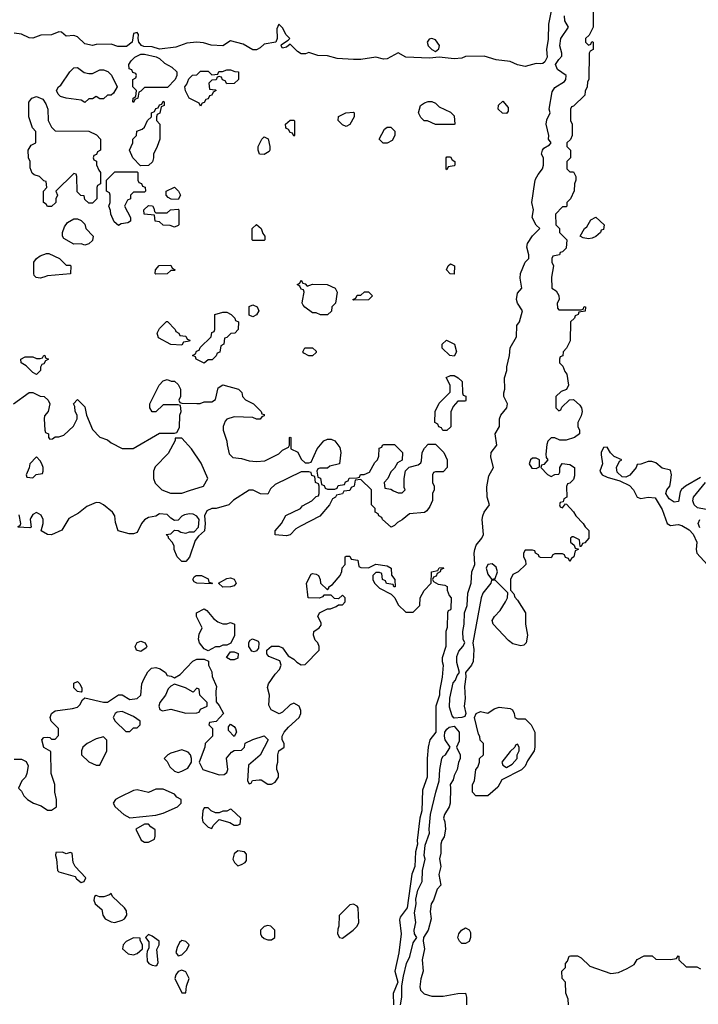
# Model space of a CAD drawing. Header units: inches. Extents: x 2701323 to 2964515, y 494916 to 722124.
# Tile 165 of 256: x 2752280 to 2755919, y 703552 to 708830. Entities that reach past the tile are written whole.
import ezdxf

# ---------------------------------------------------------------- set-up
doc = ezdxf.new("R2010")
doc.units = ezdxf.units.IN
doc.header["$MEASUREMENT"] = 0
doc.layers.add('C7750', color=7, linetype='Continuous')

msp = doc.modelspace()

# ---------------------------------------------------------------- linework, layer by layer
at = {"layer": 'C7750', "color": 2}
for points, elevation in [([(2755172.7, 709090), (2755114.6, 708805.4), (2755114.2, 708725.8), (2755104.9, 708670), (2755108.2, 708630), (2755095.8, 708604.2), (2755084.5, 708595.5), (2755070, 708592.7), (2755050, 708596), (2754990, 708579), (2754950, 708588.7), (2754910, 708606.6), (2754834.2, 708614.2), (2754770, 708635.1), (2754670, 708633.2), (2754650, 708624.5), (2754610, 708620.7), (2754530, 708629.3), (2754476.7, 708623.3), (2754349.6, 708629.6), (2754310, 708652.3), (2754250, 708619.5), (2754230, 708618), (2754190, 708629), (2754110, 708616), (2754070, 708616), (2753982, 708622), (2753930, 708637), (2753878.6, 708638.6), (2753830, 708654), (2753813, 708647), (2753790, 708646.6), (2753770, 708659.3), (2753730, 708698), (2753710, 708682), (2753690, 708678), (2753682, 708690), (2753683.1, 708696.9), (2753720.4, 708719.6), (2753728, 708730), (2753708.9, 708748.9), (2753690, 708786), (2753670, 708806), (2753659.6, 708780.4), (2753661, 708730), (2753654, 708710), (2753590, 708698), (2753570, 708679.3), (2753550, 708669.3), (2753530, 708669.3), (2753478.5, 708698.5), (2753410, 708716), (2753370, 708689.3), (2753306.4, 708693.6), (2753265.8, 708705.8), (2753230, 708709.6), (2753176.4, 708703.6), (2753118, 708682), (2753030, 708672.3), (2752990, 708683.7), (2752946, 708686), (2752932.3, 708692.3), (2752919.3, 708710), (2752915.1, 708730), (2752917.2, 708750), (2752910, 708762), (2752890, 708755.3), (2752882.8, 708710), (2752853.2, 708686.8), (2752807, 708687), (2752770, 708699.3), (2752690, 708697), (2752670, 708692.3), (2752630, 708700.9), (2752590, 708738), (2752570, 708744.5), (2752530, 708742), (2752504, 708764), (2752490, 708765.2), (2752450.3, 708749.7), (2752393.5, 708746.5), (2752350, 708731.6), (2752330, 708733.6), (2752290, 708753.2), (2752250, 708758)], 14), ([(2755354, 708870), (2755354, 708790), (2755332.7, 708747.3), (2755314, 708730), (2755314, 708710), (2755330, 708694), (2755342, 708698), (2755347.3, 708712.7), (2755354, 708710), (2755354, 708670), (2755338, 708662), (2755334, 708650), (2755332, 708510), (2755323.6, 708496.4), (2755322, 708470), (2755312.7, 708447.3), (2755310, 708426), (2755250, 708366), (2755238, 708362), (2755234, 708350), (2755234, 708290), (2755242, 708270), (2755242, 708210), (2755232.7, 708187.3), (2755214, 708170), (2755214, 708150), (2755234, 708130), (2755234, 708090), (2755214, 708070), (2755214, 708030), (2755230, 708014), (2755250, 708014), (2755262, 707990), (2755262, 707970), (2755254, 707950), (2755252.7, 707912.7), (2755234, 707870), (2755214, 707850), (2755214, 707830), (2755210, 707826), (2755190, 707826), (2755152.7, 707787.3), (2755154, 707730), (2755174, 707710), (2755174, 707690), (2755214, 707650), (2755210, 707606), (2755190, 707586), (2755178, 707582), (2755174, 707570), (2755138, 707562), (2755134, 707550), (2755134, 707530), (2755142, 707510), (2755132, 707450), (2755134, 707390), (2755156.9, 707376.9), (2755171.6, 707351.6), (2755172, 707330), (2755162, 707310), (2755163.6, 707283.6), (2755170, 707274), (2755290, 707274), (2755302, 707278), (2755307.3, 707292.7), (2755314, 707290), (2755312, 707268), (2755278, 707262), (2755274, 707250), (2755258, 707242), (2755254, 707230), (2755234, 707210), (2755231.6, 707108.4), (2755211.6, 707068.4), (2755194, 707050), (2755192.7, 707027.3), (2755178, 707022), (2755174, 707010), (2755174, 706990), (2755192.7, 706972.7), (2755203.6, 706943.6), (2755214, 706930), (2755222, 706870), (2755212.7, 706847.3), (2755183.6, 706836.4), (2755154, 706810), (2755154, 706750), (2755170, 706734), (2755182, 706738), (2755187.3, 706752.7), (2755227.3, 706792.7), (2755250, 706794), (2755283.6, 706763.6), (2755292, 706750), (2755296, 706730), (2755290, 706706), (2755272, 706670), (2755272, 706650), (2755282, 706630), (2755282, 706610), (2755254, 706590), (2755210, 706575.3), (2755176.4, 706576.4), (2755150, 706588), (2755130, 706588), (2755112, 706570), (2755106.8, 706553.2), (2755101, 706501), (2755103.6, 706483.6), (2755112, 706470), (2755090, 706446), (2755078, 706442), (2755074, 706430), (2755110, 706392), (2755130, 706382), (2755150, 706392), (2755170, 706394), (2755175.3, 706404.7), (2755175.3, 706430), (2755189.3, 706450.7), (2755230, 706446), (2755254.8, 706430), (2755254.8, 706385.2), (2755250, 706366), (2755230, 706346), (2755218, 706342), (2755212.7, 706327.3), (2755214, 706270), (2755198, 706262), (2755194, 706246), (2755178, 706242), (2755174, 706230), (2755178, 706218), (2755190, 706214), (2755206, 706234), (2755212.7, 706232.7), (2755250, 706192), (2755262, 706170), (2755302, 706130), (2755311.6, 706111.6), (2755331.6, 706091.6), (2755332, 706050), (2755310, 706026), (2755298, 706022), (2755290, 706006), (2755286, 706006), (2755282, 706042), (2755250, 706058), (2755242, 706058), (2755234, 706050), (2755234, 706030), (2755252.7, 706012.7), (2755258, 705998), (2755274, 705994), (2755274, 705990), (2755258, 705982), (2755252, 705950), (2755238, 705942), (2755230, 705926), (2755222, 705942), (2755207.3, 705947.3), (2755202, 705962), (2755190, 705966), (2755150, 705966), (2755138, 705962), (2755130, 705946), (2755072.7, 705947.3), (2755066, 705950), (2755062, 705962), (2755046, 705970), (2755042, 705982), (2755030, 705986), (2754990, 705986), (2754982, 705970), (2754982, 705950), (2754991.6, 705931.6), (2754994, 705910), (2754952, 705870), (2754923.5, 705856.5), (2754911, 705830), (2754911.3, 705771.3), (2754930, 705752), (2754934.8, 705734.8), (2754950, 705718), (2754991.3, 705650), (2754992, 705590), (2755002.8, 705530), (2754994.8, 705490), (2754982.8, 705477.2), (2754966.4, 705473.6), (2754923.7, 705483.7), (2754901.5, 705501.5), (2754819, 705590), (2754814, 705610), (2754825.2, 705630), (2754856.2, 705663.8), (2754885.2, 705710), (2754895.3, 705730), (2754898, 705758), (2754830, 705826), (2754810, 705826), (2754806, 705810), (2754763.9, 705756.1), (2754754.6, 705730), (2754710.5, 705490), (2754714.7, 705454.7), (2754711.7, 705390), (2754701.7, 705370), (2754670.3, 705330), (2754671.7, 705308.3), (2754664.7, 705255.3), (2754669.2, 705190.8), (2754663.8, 705150), (2754672, 705110), (2754666, 705094), (2754650, 705089.3), (2754610, 705085.2), (2754598, 705098), (2754584.4, 705144.4), (2754586.5, 705193.5), (2754604.6, 705275.4), (2754616, 705290), (2754625.4, 705314.6), (2754639, 705330), (2754624.2, 705384.2), (2754624.4, 705415.6), (2754635.1, 705444.9), (2754656, 705470), (2754666, 705490), (2754658, 705510), (2754655.6, 705550), (2754662.9, 705590), (2754665.1, 705650), (2754678.7, 705690), (2754683.7, 705756.3), (2754700.5, 705810), (2754704, 705870), (2754720.5, 705910), (2754716.5, 705970), (2754719.8, 705990), (2754727, 706013), (2754758.4, 706050), (2754767.3, 706070), (2754760.5, 706150), (2754764, 706170), (2754770, 706190.7), (2754799.3, 706230), (2754786.3, 706270), (2754785.3, 706325.3), (2754795.6, 706384.4), (2754820.9, 706430), (2754805.3, 706485.3), (2754808.4, 706510), (2754838.4, 706550), (2754829.7, 706610), (2754852.7, 706650), (2754852, 706690), (2754859.5, 706710), (2754892.7, 706750), (2754895.1, 706770), (2754875.1, 706810), (2754875.1, 706830), (2754882, 706850), (2754878.9, 706910), (2754891.6, 706950), (2754891.1, 706970), (2754906.6, 707030), (2754909.8, 707070.3), (2754943.7, 707130), (2754945.1, 707190), (2754959.3, 707210), (2754976, 707270), (2754949.8, 707309.8), (2754943.5, 707330), (2754950, 707364.9), (2754972.7, 707390), (2754963.6, 707443.6), (2754965.1, 707470), (2754989.8, 707530.2), (2755009.6, 707550), (2755009.6, 707570), (2754999.6, 707610), (2755002.4, 707630), (2755029.5, 707670.5), (2755068.7, 707710), (2755050, 707728.7), (2755027.8, 707770), (2755034.7, 707810), (2755025.7, 707850), (2755041.8, 707958.2), (2755045.7, 707974.3), (2755060.4, 707999.6), (2755084, 708030), (2755089.2, 708050.8), (2755089.4, 708090), (2755078.7, 708110), (2755083.6, 708130), (2755090, 708140.7), (2755121.2, 708158.8), (2755129.2, 708170), (2755116, 708190), (2755117.2, 708210), (2755102.3, 708270), (2755106.6, 708293.4), (2755123.6, 708330), (2755119.7, 708350), (2755135.9, 708444.1), (2755150, 708466.8), (2755202, 708498), (2755209.2, 708510), (2755209.3, 708530), (2755163.6, 708563.6), (2755153.3, 708590), (2755170, 708617.3), (2755186.3, 708633.7), (2755187, 708650), (2755175.8, 708690), (2755182.3, 708730), (2755222, 708790), (2755203.3, 708823.3), (2755200.4, 708850)], 14), ([(2752246, 706770), (2752330, 706832), (2752350, 706832), (2752390, 706812), (2752410.9, 706810.9), (2752432, 706790), (2752442, 706770), (2752432, 706730), (2752412.7, 706707.3), (2752412, 706690), (2752414, 706630), (2752418, 706618), (2752434, 706610), (2752434, 706590), (2752442, 706582), (2752456.4, 706583.6), (2752470, 706594), (2752490, 706594), (2752516.4, 706603.6), (2752568.4, 706651.6), (2752588, 706690), (2752588, 706710), (2752578, 706730), (2752576.4, 706756.4), (2752568, 706770), (2752590, 706794), (2752630, 706754), (2752638, 706710), (2752670, 706634), (2752710, 706592), (2752750, 706578), (2752770, 706562), (2752830, 706532), (2752888.4, 706531.6), (2753030, 706614), (2753110, 706614), (2753122, 706618), (2753136.4, 706643.6), (2753138, 706710), (2753146, 706730), (2753142, 706762), (2753130, 706766), (2753050, 706766), (2753010, 706728), (2752990, 706728), (2752978, 706750), (2752978, 706770), (2753028, 706870), (2753050, 706894), (2753070, 706902), (2753092.7, 706892.7), (2753110, 706892), (2753130, 706874), (2753142, 706850), (2753142, 706810), (2753134, 706790), (2753138, 706778), (2753150, 706774), (2753230, 706772), (2753247.3, 706772.7), (2753270, 706782), (2753310, 706782), (2753330, 706794), (2753344, 706856), (2753370, 706872), (2753454, 706850), (2753471.6, 706831.6), (2753474, 706810), (2753491.6, 706791.6), (2753534, 706770), (2753574, 706730), (2753578, 706718), (2753590, 706714), (2753590, 706706), (2753578, 706702), (2753570, 706688), (2753550, 706688), (2753530, 706698), (2753430, 706702), (2753390, 706688), (2753382, 706678), (2753371.3, 706650), (2753371.3, 706630), (2753391.3, 706570), (2753391.6, 706551.6), (2753403.6, 706503.6), (2753423.6, 706483.6), (2753470, 706478), (2753510, 706464.7), (2753550, 706461), (2753594.6, 706465.4), (2753670, 706502), (2753690, 706522), (2753722, 706538), (2753726, 706550), (2753726, 706590), (2753730, 706592), (2753734, 706590), (2753734, 706530), (2753771.1, 706511.1), (2753790, 706474), (2753810, 706454), (2753830, 706454), (2753842, 706458), (2753875.3, 706530), (2753910, 706572), (2753930, 706582), (2753950, 706582), (2753970, 706572), (2753996, 706536), (2754002, 706510), (2753994, 706450), (2753943.6, 706436.4), (2753930, 706426), (2753890, 706426), (2753878, 706422), (2753874, 706410), (2753878, 706378), (2753892.7, 706372.7), (2753898, 706338), (2753912.7, 706332.7), (2753918, 706318), (2753930, 706314), (2753970, 706314), (2753982, 706318), (2753987.3, 706332.7), (2754022, 706338), (2754027.3, 706352.7), (2754042, 706358), (2754047.3, 706372.7), (2754090, 706374), (2754102, 706378), (2754108, 706392), (2754127.3, 706392.7), (2754155.3, 706404.7), (2754184, 706456), (2754198, 706470), (2754206, 706490), (2754207.3, 706532.7), (2754222, 706538), (2754226, 706550), (2754232.7, 706552.7), (2754290, 706552), (2754332, 706510), (2754331.3, 706468.7), (2754305.4, 706454.6), (2754290, 706426), (2754270, 706406), (2754254, 706370), (2754234, 706350), (2754238, 706318), (2754270, 706314), (2754283.6, 706303.6), (2754310, 706294), (2754330, 706294), (2754346, 706310), (2754342, 706322), (2754342, 706370), (2754348.4, 706411.6), (2754368.4, 706431.6), (2754416.4, 706443.6), (2754430, 706454), (2754435.3, 706464.7), (2754438, 706510), (2754450, 706534), (2754470, 706554), (2754510, 706554), (2754554, 706510), (2754572, 706470), (2754572, 706430), (2754550, 706406), (2754510, 706406), (2754498, 706402), (2754494, 706390), (2754494, 706350), (2754502, 706330), (2754502, 706310), (2754494, 706290), (2754492.7, 706252.7), (2754479.6, 706220.4), (2754463.6, 706196.4), (2754450, 706188.7), (2754370, 706182), (2754330, 706148.7), (2754305.4, 706134.6), (2754290, 706118), (2754270.9, 706109.1), (2754226, 706150), (2754222, 706162), (2754206, 706170), (2754202, 706182), (2754186, 706190), (2754186, 706210), (2754166, 706230), (2754166, 706310), (2754110, 706366), (2754078, 706362), (2754074, 706330), (2754058, 706322), (2754050, 706306), (2754018, 706302), (2754011.6, 706288.4), (2753978, 706282), (2753974, 706270), (2753958, 706262), (2753942, 706230), (2753890, 706169.2), (2753784.9, 706115.1), (2753759.8, 706100.2), (2753730, 706068.7), (2753710, 706064), (2753649.4, 706069.4), (2753649.3, 706090), (2753684, 706130), (2753707.3, 706172.7), (2753786, 706210), (2753796.4, 706223.6), (2753846, 706250), (2753870, 706274), (2753882, 706278), (2753886, 706290), (2753886, 706330), (2753882, 706342), (2753866, 706350), (2753862, 706382), (2753847.3, 706387.3), (2753842, 706402), (2753830, 706406), (2753790, 706406), (2753650, 706338), (2753625.4, 706314.6), (2753610, 706286), (2753572, 706288), (2753532, 706308), (2753510, 706308.7), (2753426.4, 706253.6), (2753402, 706230), (2753334, 706210), (2753310, 706209), (2753283.5, 706196.5), (2753271.3, 706170), (2753274.8, 706130), (2753270.6, 706089.4), (2753238, 706062), (2753221, 706039), (2753190.5, 705949.5), (2753170, 705926), (2753150, 705926), (2753124, 705950), (2753108.7, 705990), (2753108, 706010), (2753098, 706030), (2753078, 706050), (2753078, 706058), (2753066, 706070), (2753090, 706074), (2753110, 706094), (2753130, 706092), (2753143.6, 706083.6), (2753170, 706078), (2753190, 706084.7), (2753215.3, 706084.7), (2753238, 706110), (2753242, 706150), (2753229.1, 706169.1), (2753210, 706179), (2753190, 706181.2), (2753164.5, 706175.5), (2753150, 706168.7), (2753130, 706148), (2753110, 706146), (2753090, 706158), (2753070, 706178), (2753030, 706182), (2753010.6, 706169.4), (2752970, 706160.9), (2752950, 706149.3), (2752933.4, 706130), (2752910, 706082), (2752890, 706074), (2752866.4, 706073.6), (2752808, 706090), (2752794, 706134), (2752789.3, 706170), (2752777.2, 706190), (2752730, 706229.3), (2752710, 706239.3), (2752690, 706241.2), (2752639.8, 706220.2), (2752594.6, 706185.4), (2752544.4, 706155.6), (2752506.4, 706093.6), (2752450, 706069.4), (2752428.7, 706070), (2752395.3, 706090), (2752406, 706130), (2752406, 706150), (2752394.5, 706174.5), (2752370, 706188.7), (2752350, 706178), (2752339.8, 706160.2), (2752336, 706150), (2752342, 706110), (2752334.4, 706105.6), (2752270, 706109.2)], 14), ([(2755930, 706375.3), (2755850, 706329.4), (2755828.7, 706311.3), (2755821.7, 706298.3), (2755812.3, 706247.7), (2755790, 706243.6), (2755761.7, 706261.7), (2755744, 706290), (2755749.2, 706310), (2755765.1, 706330), (2755769.6, 706350), (2755774.5, 706390), (2755770, 706415.3), (2755725.6, 706425.6), (2755690, 706455.3), (2755670, 706462), (2755650, 706462), (2755610, 706448), (2755590, 706446), (2755584.7, 706430), (2755551.6, 706388.4), (2755530, 706378.4), (2755510, 706379.3), (2755484.4, 706404.4), (2755479.5, 706430), (2755496.5, 706463.5), (2755508, 706470), (2755467.8, 706487.8), (2755448.3, 706508.3), (2755430, 706539.3), (2755410, 706536), (2755398, 706510), (2755397.3, 706497.3), (2755405.5, 706450), (2755390.8, 706410), (2755402.8, 706390), (2755430, 706377.1), (2755497.3, 706357.3), (2755550, 706333.4), (2755570.6, 706310), (2755590.6, 706270.6), (2755610, 706264), (2755650.4, 706270.4), (2755687.5, 706267.5), (2755724.5, 706204.5), (2755752, 706130), (2755770, 706118), (2755810, 706124), (2755830, 706118), (2755870, 706095.5), (2755891.9, 706071.9), (2755911.3, 706030), (2755906.8, 705990), (2755911.3, 705970), (2755968.6, 705908.6)], 18), ([(2755997.7, 706197.7), (2755914, 706214), (2755896, 706230), (2755889.3, 706250), (2755893.2, 706270), (2755958, 706350)], 18), ([(2752270, 706114), (2752282, 706118), (2752286, 706130), (2752276.5, 706176.5)], 14), ([(2755926.5, 706106.5), (2755918.4, 706130), (2755926, 706150)], 18), ([(2752250, 704866), (2752290, 704866), (2752314.4, 704854.4), (2752324.7, 704830), (2752318, 704790), (2752310.9, 704769.1), (2752292, 704750), (2752274, 704710), (2752290, 704694), (2752302, 704670), (2752322, 704650), (2752354, 704630), (2752396, 704616), (2752430, 704592), (2752450, 704592), (2752478, 704610), (2752478, 704650), (2752468, 704690), (2752468, 704730), (2752448.7, 704790), (2752447.3, 704907.3), (2752409.1, 704929.1), (2752398, 704970), (2752410, 704982), (2752430, 704984.7), (2752442, 704982), (2752450, 704974), (2752470, 704974), (2752487.3, 704992.7), (2752488, 705030), (2752448.7, 705070), (2752444, 705090), (2752450, 705111.3), (2752470, 705124.7), (2752563.1, 705136.9), (2752590, 705144.7), (2752603.1, 705156.9), (2752616.4, 705183.6), (2752630, 705194), (2752730, 705171), (2752750, 705171.3), (2752810, 705210.8), (2752830, 705211), (2752870, 705186.8), (2752909.1, 705190.9), (2752928.7, 705210), (2752935.3, 705270), (2752945.6, 705294.4), (2752966.3, 705333.7), (2752986, 705354), (2753010, 705358), (2753034, 705350), (2753062, 705330), (2753070, 705314), (2753091.6, 705311.6), (2753110, 705302), (2753140.4, 705319.6), (2753208.9, 705391.1), (2753230, 705402), (2753270, 705402), (2753291.6, 705391.6), (2753292, 705370), (2753310, 705334), (2753312, 705310), (2753335.3, 705255.3), (2753331, 705230), (2753332.7, 705172.7), (2753350, 705154), (2753372, 705110), (2753332.7, 705067.3), (2753298, 705062), (2753294, 705050), (2753314, 705030), (2753314, 704990), (2753274, 704950), (2753272, 704930), (2753242, 704850), (2753262, 704810), (2753350, 704782), (2753376.4, 704783.6), (2753390, 704794), (2753395.3, 704810), (2753389, 704871), (2753416.4, 704903.6), (2753430, 704912), (2753470, 704914), (2753486, 704930), (2753488.7, 704951.3), (2753530, 704972), (2753590, 704992), (2753612, 704970), (2753570, 704888), (2753506.8, 704833.2), (2753502, 704750), (2753510, 704734), (2753522, 704738), (2753528, 704752), (2753564, 704756), (2753574.4, 704754.4), (2753610, 704732), (2753630, 704732), (2753650, 704742), (2753668, 704770), (2753667.3, 704787.3), (2753658, 704810), (2753658, 704830), (2753664, 704850), (2753664, 704890), (2753669, 704910), (2753698, 704930), (2753698, 704950), (2753688, 704970), (2753688, 704990), (2753698, 705010), (2753722, 705038), (2753778, 705090), (2753788, 705110), (2753787.3, 705127.3), (2753778, 705150), (2753750, 705166), (2753730, 705158), (2753690, 705118), (2753671.1, 705108.9), (2753628, 705130), (2753616.4, 705156.4), (2753619, 705210), (2753609.1, 705250.9), (2753614, 705270), (2753650, 705322), (2753673.6, 705346.4), (2753682, 705370), (2753674, 705394), (2753616.4, 705416.4), (2753606, 705430), (2753606, 705450), (2753630, 705472), (2753670, 705472), (2753690, 705462), (2753719.6, 705419.6), (2753750, 705402), (2753766.4, 705386.4), (2753790, 705372), (2753810, 705374), (2753886, 705450), (2753886, 705470), (2753878, 705490), (2753864.7, 705504.7), (2753855.3, 705530), (2753858, 705550), (2753886, 705570), (2753896.4, 705583.6), (2753896.4, 705596.4), (2753878, 705630), (2753888, 705650), (2753930, 705672), (2753947.3, 705672.7), (2753976.4, 705683.6), (2753990, 705694), (2754010, 705694), (2754026, 705710), (2754026, 705730), (2754010, 705746), (2753990, 705726), (2753967.3, 705727.3), (2753950, 705746), (2753910, 705746), (2753903.6, 705736.4), (2753888.4, 705728.4), (2753826, 705730), (2753818, 705810), (2753843.1, 705856.9), (2753850, 705862), (2753870, 705858), (2753882, 705850), (2753891.3, 705830), (2753892, 705810), (2753930, 705774), (2753938, 705782), (2753938, 705790), (2753957.2, 705802.8), (2753998, 705850), (2754007.3, 705872.7), (2754008.4, 705891.6), (2754026, 705910), (2754026, 705950), (2754030, 705954), (2754050, 705954), (2754058, 705938), (2754092.7, 705932.7), (2754098, 705898), (2754110, 705894), (2754150, 705892), (2754189.3, 705910.7), (2754250, 705902), (2754271.3, 705890), (2754272.7, 705852.7), (2754292, 705830), (2754294, 705790), (2754286, 705790), (2754282, 705802), (2754247.3, 705807.3), (2754242, 705822), (2754226, 705830), (2754222, 705862), (2754210, 705866), (2754190, 705866), (2754174, 705850), (2754174, 705830), (2754182, 705810), (2754210, 705782), (2754271.3, 705751.3), (2754292, 705730), (2754310, 705694), (2754350, 705654), (2754390, 705654), (2754426, 705690), (2754428, 705730), (2754448, 705770), (2754486, 705810), (2754488.7, 705870), (2754522, 705878), (2754530, 705892), (2754550, 705894), (2754552.7, 705887.3), (2754538, 705882), (2754534, 705870), (2754518, 705862), (2754512.7, 705847.3), (2754498, 705842), (2754494, 705830), (2754498, 705818), (2754523.6, 705803.6), (2754559.6, 705799.6), (2754571.6, 705791.6), (2754572.7, 705772.7), (2754583.6, 705743.6), (2754594, 705730), (2754591.6, 705671.6), (2754590, 705666), (2754578, 705662), (2754574, 705650), (2754571.3, 705571.3), (2754564.7, 705550), (2754564.7, 705470), (2754544.7, 705410), (2754544.7, 705390), (2754550.8, 705370), (2754545.4, 705305.4), (2754530.7, 705230), (2754530.7, 705210), (2754510.7, 705150), (2754510.7, 705010), (2754478.8, 704970), (2754470.6, 704930), (2754464.9, 704870), (2754465.5, 704770), (2754440.4, 704699.6), (2754435.5, 704590), (2754424.9, 704550), (2754410.6, 704430.6), (2754413.4, 704410), (2754403, 704370), (2754398, 704290), (2754383, 704250), (2754357.3, 704070), (2754320.6, 704019.4), (2754315.6, 704004.4), (2754324.9, 703930), (2754312.7, 703827.3), (2754290.6, 703730), (2754306.8, 703670), (2754282, 703610), (2754284.9, 703550)], 14), ([(2754322.7, 703550), (2754329.3, 703590), (2754328.4, 703651.6), (2754337.4, 703702.6), (2754354.3, 703770), (2754371.6, 703808.4), (2754390, 703882), (2754408.7, 703910), (2754397.2, 703930), (2754395.1, 703950), (2754404.5, 703990), (2754397.6, 704042.4), (2754406.6, 704090), (2754403.6, 704116.4), (2754415.6, 704164.4), (2754437.6, 704210), (2754439.7, 704270), (2754453.6, 704330), (2754449.4, 704350), (2754454.7, 704405.3), (2754476.8, 704470), (2754474.8, 704490), (2754483, 704570), (2754510.7, 704689.3), (2754529.6, 704750), (2754532.1, 704810), (2754543.5, 704870), (2754550, 704882), (2754564, 704890), (2754588, 704930), (2754561.6, 704970), (2754557.4, 704990), (2754559.7, 705010), (2754570, 705027.7), (2754583, 705037), (2754610, 705043), (2754637.1, 705010), (2754636.7, 704963.3), (2754622, 704930), (2754642, 704890), (2754642, 704870), (2754632, 704848), (2754626, 704810), (2754610, 704778), (2754604.4, 704755.6), (2754587.3, 704730), (2754590.8, 704710.8), (2754587.9, 704630), (2754583.1, 704610), (2754557.4, 704570), (2754551.8, 704550), (2754559, 704530), (2754563.2, 704490), (2754556.4, 704450), (2754543.1, 704430), (2754537.4, 704410), (2754537.3, 704362.7), (2754531, 704331), (2754537.3, 704290), (2754528, 704248), (2754538, 704190), (2754518.8, 704170), (2754499.3, 704110), (2754487, 704090), (2754480.4, 704050), (2754486.8, 704010), (2754470.5, 703950), (2754446, 703910), (2754444, 703890), (2754450.5, 703850), (2754438, 703790), (2754443.7, 703730), (2754430, 703688), (2754425.8, 703645.9), (2754428.5, 703628.5), (2754448, 703608), (2754490, 703596), (2754550, 703594.8), (2754630, 703610.8), (2754670.9, 703610.9), (2754676, 703590), (2754676, 703550)], 14), ([(2755222, 703550), (2755220.4, 703580.4), (2755208.4, 703611.6), (2755206, 703670), (2755188, 703690), (2755186, 703730), (2755206, 703750), (2755206, 703770), (2755216.4, 703783.6), (2755226, 703810), (2755232.7, 703812.7), (2755270, 703812), (2755290, 703802), (2755336.9, 703756.9), (2755450, 703718), (2755490, 703722), (2755536.4, 703743.6), (2755575.3, 703764.7), (2755590, 703792), (2755628.4, 703811.6), (2755671.6, 703811.6), (2755690, 703794), (2755770, 703792), (2755802, 703798), (2755810, 703812), (2755814, 703810), (2755814, 703790), (2755852.7, 703752.7), (2755910, 703752), (2755930, 703742)], 14)]:
    msp.add_lwpolyline(points, dxfattribs=dict(at, elevation=elevation))
at = {"layer": 'C7750', "color": 2, "elevation": 14}
for points in [[(2754490, 708729.2), (2754474.8, 708725.2), (2754464, 708710), (2754470.7, 708690), (2754490, 708670.7), (2754510, 708658.8), (2754526.6, 708673.4), (2754531.5, 708691.5), (2754510, 708721.2)], [(2752890, 708386), (2752886, 708390), (2752888, 708410), (2752902, 708418), (2752906, 708450), (2752886, 708470), (2752886, 708510), (2752902, 708518), (2752906, 708530), (2752902, 708542), (2752887.3, 708547.3), (2752882, 708562), (2752867.3, 708567.3), (2752866, 708590), (2752878, 708610), (2752898, 708630), (2752930, 708644.7), (2752950, 708644.7), (2753011.1, 708631.1), (2753030, 708622), (2753056.9, 708596.9), (2753095.3, 708575.3), (2753122, 708550), (2753122, 708530), (2753114, 708510), (2753072.7, 708467.3), (2752950, 708466), (2752930, 708446), (2752918, 708442), (2752914, 708410), (2752898, 708402)], [(2752650, 708542), (2752670, 708542), (2752710, 708562), (2752730, 708562), (2752752.7, 708552.7), (2752772, 708532), (2752802, 708470), (2752783.6, 708436.4), (2752770, 708426), (2752750, 708426), (2752730, 708406), (2752710, 708406), (2752690, 708418), (2752670, 708406), (2752650, 708406), (2752630, 708386), (2752610, 708398), (2752530, 708408.7), (2752498, 708418), (2752486, 708430), (2752478, 708450), (2752488, 708470), (2752500.4, 708479.6), (2752548.9, 708551.1), (2752570, 708572), (2752590, 708574), (2752626.4, 708546.4)], [(2753390, 708486), (2753382, 708502), (2753367.3, 708507.3), (2753362, 708522), (2753350, 708526), (2753338, 708522), (2753332.7, 708507.3), (2753310, 708506), (2753294, 708490), (2753298, 708458), (2753330, 708454), (2753334, 708450), (2753318, 708442), (2753310, 708426), (2753298, 708422), (2753290, 708406), (2753278, 708402), (2753270, 708386), (2753258, 708382), (2753250, 708366), (2753242, 708382), (2753188.9, 708408.9), (2753168.4, 708448.4), (2753166, 708470), (2753176.4, 708483.6), (2753187.3, 708512.7), (2753207.3, 708532.7), (2753230, 708534), (2753250, 708554), (2753290, 708554), (2753310, 708534), (2753342, 708538), (2753348.4, 708551.6), (2753367.3, 708552.7), (2753390, 708562), (2753410, 708562), (2753432.7, 708552.7), (2753454, 708550), (2753454, 708510), (2753430, 708488)], [(2752650, 707846), (2752630, 707866), (2752626, 707886), (2752608.4, 707888.4), (2752587.3, 707907.3), (2752586, 707990), (2752582, 708002), (2752570, 708006), (2752474, 707910), (2752482, 707890), (2752474, 707870), (2752474, 707850), (2752450, 707828), (2752428.4, 707828.4), (2752422, 707842), (2752408, 707850), (2752408, 707910), (2752426, 707930), (2752422, 707962), (2752410, 707966), (2752386, 707990), (2752358, 707998), (2752347.3, 708007.3), (2752336.4, 708036.4), (2752335.3, 708070), (2752328, 708090), (2752326, 708130), (2752342, 708158), (2752366, 708170), (2752366, 708230), (2752348, 708250), (2752328.7, 708310), (2752328.4, 708388.4), (2752346, 708410), (2752370, 708418), (2752403.6, 708403.6), (2752419.8, 708379.8), (2752431.3, 708350), (2752432, 708290), (2752450, 708254), (2752470, 708234), (2752650, 708232), (2752692.7, 708212.7), (2752714, 708190), (2752714, 708130), (2752698, 708122), (2752692.7, 708107.3), (2752678, 708102), (2752674, 708090), (2752678, 708078), (2752692, 708072), (2752692.7, 708052.7), (2752703.6, 708023.6), (2752714, 708010), (2752714, 707950), (2752698, 707942), (2752694, 707930), (2752694, 707870), (2752670, 707846)], [(2752927.3, 708047.3), (2752886, 708090), (2752868, 708130), (2752886, 708170), (2752886, 708190), (2752906, 708210), (2752907.3, 708232.7), (2752936.4, 708243.6), (2752950, 708254), (2752966, 708290), (2752986, 708310), (2752986, 708330), (2753002, 708338), (2753010, 708354), (2753022, 708358), (2753030, 708374), (2753042, 708378), (2753050, 708394), (2753054, 708390), (2753054, 708370), (2753038, 708362), (2753031.6, 708328.4), (2753018, 708322), (2753014, 708310), (2753014, 708290), (2753032, 708270), (2753031.3, 708190), (2753018, 708150), (2752998, 708110), (2752998, 708090), (2752991.6, 708068.4), (2752970, 708048)], [(2754510, 708268), (2754467.3, 708287.3), (2754448.4, 708288.4), (2754430, 708306), (2754418, 708330), (2754428.7, 708370), (2754450, 708384.7), (2754470, 708391.3), (2754490, 708391.3), (2754510, 708382), (2754530, 708362), (2754590, 708334), (2754610, 708314), (2754614, 708270), (2754610, 708268)], [(2754890, 708328), (2754868.4, 708328.4), (2754846, 708350), (2754847.3, 708372.7), (2754870, 708394), (2754899.6, 708359.6), (2754899.6, 708340.4)], [(2754030, 708258), (2754010, 708266), (2753988, 708290), (2753988.7, 708311.3), (2754028.4, 708331.6), (2754070, 708334), (2754074, 708330), (2754074, 708310), (2754050, 708268)], [(2753750, 708206), (2753742, 708222), (2753730, 708226), (2753722, 708242), (2753710, 708246), (2753707.3, 708252.7), (2753706, 708270), (2753730, 708292), (2753750, 708291.3), (2753752.7, 708287.3), (2753754, 708210)], [(2754250, 708168), (2754228.4, 708168.4), (2754208, 708190), (2754236.4, 708243.6), (2754250, 708254), (2754270, 708254), (2754291.6, 708231.6), (2754292, 708210), (2754276.9, 708183.1)], [(2753590, 708108), (2753566, 708110), (2753558, 708130), (2753558, 708150), (2753578, 708190), (2753590, 708202), (2753611.6, 708191.6), (2753622, 708150), (2753622, 708130), (2753616.9, 708123.1)], [(2754570, 708026), (2754566, 708030), (2754566, 708090), (2754570, 708094), (2754590, 708094), (2754598, 708078), (2754614, 708070), (2754614, 708050), (2754610, 708046), (2754578, 708042)], [(2752810, 707726), (2752787.3, 707747.3), (2752768.4, 707788.4), (2752767.3, 707807.3), (2752758, 707830), (2752766, 707850), (2752766, 707890), (2752762, 707902), (2752746, 707910), (2752746, 707970), (2752790, 708014), (2752910, 708014), (2752914, 708010), (2752914, 707970), (2752918, 707958), (2752932.7, 707952.7), (2752938, 707938), (2752952.7, 707932.7), (2752954, 707910), (2752950, 707906), (2752890, 707906), (2752874, 707890), (2752874, 707870), (2752858, 707862), (2752842, 707830), (2752874, 707770), (2752874, 707750), (2752859.6, 707740.4), (2752823.6, 707736.4)], [(2753130, 707866), (2753092.7, 707867.3), (2753076.4, 707876.4), (2753066, 707890), (2753066, 707910), (2753110, 707932), (2753131.1, 707911.1), (2753142, 707890)], [(2753010, 707794), (2753070, 707794), (2753088.4, 707811.6), (2753130, 707814), (2753134, 707810), (2753134, 707730), (2753130, 707726), (2753110, 707718), (2753087.3, 707727.3), (2753050, 707728), (2753030, 707746), (2753006, 707750), (2753002, 707782), (2752947.3, 707787.3), (2752946, 707810), (2752970, 707834), (2752992, 707832), (2752999.6, 707819.6), (2753002, 707802)], [(2752630, 707622), (2752610, 707628), (2752570, 707626), (2752516.4, 707656.4), (2752508.9, 707668.9), (2752508.7, 707690), (2752520.2, 707719.8), (2752536.4, 707743.6), (2752570, 707762), (2752590, 707762), (2752610, 707754), (2752630, 707734), (2752634, 707710), (2752674, 707670), (2752670, 707646), (2752650, 707628)], [(2753530, 707646), (2753526, 707650), (2753526, 707710), (2753550, 707732), (2753574, 707710), (2753583.6, 707683.6), (2753594, 707670), (2753594, 707650), (2753590, 707646)], [(2755330, 707655.3), (2755300.4, 707660.4), (2755286, 707670), (2755308, 707710), (2755320.4, 707719.6), (2755343.1, 707756.9), (2755370, 707771.3), (2755414, 707730), (2755410, 707706), (2755398, 707702), (2755394, 707690), (2755370, 707668.7), (2755350, 707658)], [(2752530, 707514), (2752550, 707514), (2752554, 707510), (2752551.6, 707468.4), (2752430, 707457.2), (2752410, 707449), (2752390, 707444), (2752368, 707448), (2752358, 707458), (2752355.3, 707470), (2752355.3, 707530), (2752369.3, 707550.7), (2752390, 707564.7), (2752423.1, 707576.9), (2752436.9, 707576.9), (2752494, 707550)], [(2754610, 707466), (2754587.3, 707467.3), (2754568.7, 707488.7), (2754578, 707510), (2754590, 707522), (2754612, 707510)], [(2753010, 707466), (2753006, 707470), (2753008, 707490), (2753028.4, 707511.6), (2753090, 707514), (2753098, 707498), (2753114, 707490), (2753110, 707486), (2753090, 707486), (2753070, 707468)], [(2753822, 707402), (2753850, 707412), (2753928.9, 707411.1), (2753972, 707390), (2753982, 707370), (2753974, 707310), (2753954, 707290), (2753952.7, 707267.3), (2753930, 707248), (2753892.7, 707247.3), (2753870, 707258), (2753850, 707258), (2753808.9, 707288.9), (2753800.2, 707300.2), (2753795.3, 707310), (2753796.4, 707323.6), (2753806, 707370), (2753802, 707382), (2753790, 707386), (2753782, 707402), (2753768, 707410), (2753782, 707418), (2753790, 707434), (2753798, 707418), (2753810, 707414)], [(2754070, 707326), (2754066, 707330), (2754082, 707338), (2754090, 707354), (2754110, 707354), (2754128.9, 707371.1), (2754150, 707371.3), (2754172, 707350), (2754150, 707328)], [(2753270, 706988), (2753226, 707010), (2753222, 707022), (2753206, 707030), (2753222, 707038), (2753227.3, 707052.7), (2753242, 707058), (2753247.3, 707072.7), (2753306, 707130), (2753310, 707154), (2753322, 707158), (2753326, 707170), (2753326, 707250), (2753370, 707262), (2753390, 707262), (2753414, 707250), (2753434, 707230), (2753438, 707218), (2753454, 707210), (2753452, 707170), (2753434, 707150), (2753412.7, 707147.3), (2753390, 707126), (2753378, 707122), (2753374, 707090), (2753358, 707082), (2753352.7, 707047.3), (2753338, 707042), (2753332.7, 707027.3), (2753312.7, 707007.3), (2753290, 707006)], [(2753530, 707238), (2753510, 707246), (2753510, 707292), (2753530, 707302), (2753554, 707290), (2753562, 707270), (2753550, 707248)], [(2753150, 707086), (2753090, 707088), (2753024, 707124), (2753018, 707150), (2753030, 707174), (2753067.3, 707212.7), (2753072.7, 707212.7), (2753114, 707170), (2753118, 707158), (2753134, 707150), (2753138, 707138), (2753170, 707134), (2753178, 707118), (2753192.7, 707112.7), (2753190, 707106), (2753158, 707102)], [(2754610, 707026), (2754586, 707030), (2754546, 707070), (2754546, 707090), (2754568.4, 707111.6), (2754611.3, 707090), (2754622, 707050)], [(2753830, 707028), (2753803.1, 707043.1), (2753798, 707050), (2753809, 707071), (2753850, 707071.3), (2753870, 707054), (2753870, 707046), (2753850, 707028)], [(2752370, 706928.7), (2752350, 706938), (2752314.6, 706974.6), (2752288, 706990), (2752286, 707010), (2752310, 707022), (2752350, 707022), (2752370, 707014), (2752390, 707014), (2752402, 707018), (2752410, 707032), (2752414, 707030), (2752418, 707018), (2752434, 707010), (2752418, 707002), (2752410, 706986), (2752398, 706982), (2752392, 706968), (2752391.3, 706950)], [(2754570, 706628), (2754548.4, 706628.4), (2754542, 706642), (2754527.3, 706647.3), (2754522, 706662), (2754506, 706670), (2754508, 706730), (2754530, 706774), (2754587.3, 706832.7), (2754588, 706870), (2754567.3, 706912.7), (2754590, 706922), (2754610, 706922), (2754630.9, 706910.9), (2754652, 706890), (2754654, 706830), (2754658, 706818), (2754671.6, 706811.6), (2754672, 706790), (2754670, 706786), (2754630, 706786), (2754603.6, 706756.4), (2754591.6, 706728.4), (2754591.6, 706648.4)], [(2753150, 706586), (2753114, 706586), (2753114, 706574), (2753075.3, 706504.7), (2753006.4, 706433.6), (2752998, 706410), (2752998, 706370), (2753006.4, 706346.4), (2753042, 706310), (2753088, 706292), (2753148.9, 706291.1), (2753190, 706306), (2753266, 706330), (2753288, 706370), (2753253.6, 706453.6), (2753202, 706530)], [(2752370, 706486), (2752334, 706450), (2752331.6, 706428.4), (2752314, 706390), (2752318, 706378), (2752350, 706374), (2752368.4, 706391.6), (2752402, 706398), (2752406, 706410), (2752406, 706430), (2752398, 706450), (2752390, 706466)], [(2755050, 706479), (2755030, 706479), (2755018, 706470), (2755011.3, 706450), (2755026.4, 706426.4), (2755050, 706424.7), (2755067.3, 706432.7), (2755068, 706470)], [(2754812.7, 705912.7), (2754790, 705908.7), (2754782, 705890), (2754790, 705858), (2754810, 705831.3), (2754830, 705834), (2754841.2, 705870), (2754834.8, 705894.8)], [(2753310, 705806), (2753230, 705808.7), (2753216.4, 705816.4), (2753208.7, 705830), (2753216.4, 705843.6), (2753226, 705850), (2753254, 705850), (2753290, 705832), (2753294, 705814), (2753314, 705810)], [(2753368.9, 705788.9), (2753346, 705810), (2753390, 705834.8), (2753410, 705837.3), (2753430, 705830.6), (2753441, 705810), (2753430, 705795.3), (2753410, 705789)], [(2753370, 705591.3), (2753390, 705591.3), (2753410, 705598), (2753432, 705590), (2753431.1, 705528.9), (2753411.3, 705488.7), (2753390, 705478), (2753370, 705478), (2753351.6, 705468.4), (2753330, 705468), (2753290, 705446), (2753270, 705458), (2753244, 705490), (2753239, 705510), (2753243.1, 705536.9), (2753258, 705570), (2753228, 705630), (2753228.7, 705651.3), (2753270, 705672), (2753283.6, 705663.6), (2753319.6, 705619.6), (2753342, 705602)], [(2753538, 705442), (2753524.7, 705444.7), (2753508, 705470), (2753508.4, 705491.6), (2753516.4, 705503.6), (2753528.9, 705511.1), (2753558, 705498), (2753562, 705490), (2753559.6, 705460.4), (2753550, 705446)], [(2752930, 705444), (2752906, 705450), (2752899, 705470), (2752910, 705491.3), (2752930, 705498), (2752952, 705490), (2752962, 705470), (2752958, 705462)], [(2753410, 705398), (2753388.7, 705411.3), (2753410, 705442), (2753430, 705442), (2753451.6, 705431.6), (2753450, 705408), (2753430, 705398)], [(2752610, 705226), (2752590, 705228), (2752570, 705248), (2752570, 705274), (2752590, 705282), (2752602, 705270), (2752612.7, 705247.3), (2752614, 705230)], [(2753110, 705268), (2753090, 705258), (2753076.9, 705243.1), (2753061, 705210), (2753031, 705170), (2753026, 705150), (2753031.6, 705131.6), (2753045.4, 705125.4), (2753090, 705134.8), (2753170, 705112), (2753230, 705114), (2753242, 705118), (2753250, 705134), (2753286, 705150), (2753286, 705170), (2753246, 705210), (2753242, 705242), (2753230, 705246), (2753210, 705226), (2753169.1, 705249.1)], [(2754950, 705082), (2754990, 705082), (2755022, 705050), (2755042, 705010), (2755042, 704930), (2755038, 704910), (2755002, 704858), (2754990, 704828), (2754970, 704808), (2754865.4, 704754.6), (2754843.6, 704716.4), (2754790, 704668.7), (2754726, 704670), (2754708, 704690), (2754708, 704730), (2754718, 704750), (2754726, 704810), (2754736.4, 704823.6), (2754746, 704850), (2754746, 704870), (2754766, 704890), (2754766, 704950), (2754748.4, 704968.4), (2754747.3, 704987.3), (2754740.4, 705000.4), (2754718, 705090), (2754728, 705110), (2754750, 705122), (2754790, 705112), (2754824.7, 705135.3), (2754850, 705144.7), (2754910, 705138), (2754922, 705130), (2754932, 705110), (2754934, 705090)], [(2752830, 705122), (2752802, 705118), (2752792, 705110), (2752782, 705090), (2752792, 705070), (2752850, 705014), (2752870, 705014), (2752890, 705034), (2752910, 705034), (2752926, 705050), (2752926, 705070), (2752890, 705095.3)], [(2753430, 704988), (2753400.4, 705020.4), (2753400.4, 705039.6), (2753410, 705054), (2753430, 705042), (2753438, 705030), (2753442, 705010)], [(2752730, 704986), (2752690, 704975.3), (2752642, 704950), (2752618, 704930), (2752612, 704910), (2752612, 704890), (2752650, 704852), (2752690, 704834), (2752710, 704834), (2752748, 704910), (2752747.3, 704967.3)], [(2754950, 704946), (2754938, 704942), (2754934, 704930), (2754910, 704908), (2754864.7, 704850), (2754870, 704834), (2754890, 704822), (2754920.4, 704839.6), (2754948, 704870), (2754948, 704890), (2754958, 704910), (2754958, 704930)], [(2753150, 704915.3), (2753090, 704898), (2753074, 704890), (2753054, 704870), (2753070, 704854), (2753085.4, 704825.4), (2753110, 704802), (2753130, 704794), (2753150, 704802), (2753182, 704818), (2753202, 704850), (2753202, 704870), (2753195.3, 704890), (2753183.1, 704903.1)], [(2753050, 704706), (2753010, 704706), (2752970, 704688), (2752910, 704702), (2752890, 704698), (2752816.9, 704663.1), (2752794, 704650), (2752782, 704630), (2752792, 704610), (2752838, 704570), (2752870, 704550.8), (2753010, 704566), (2753050, 704577.3), (2753126, 704610), (2753146, 704630), (2753146, 704650), (2753123.1, 704663.1), (2753110, 704678)], [(2753290, 704606), (2753270, 704606), (2753262, 704590), (2753258, 704550), (2753262, 704530), (2753290, 704502), (2753310, 704494), (2753318, 704510), (2753350, 704542), (2753406.4, 704526.4), (2753430, 704512), (2753447.3, 704512.7), (2753462, 704518), (2753466, 704550), (2753416.4, 704596.4), (2753410, 704598), (2753390, 704588), (2753370, 704588), (2753350, 704578), (2753330, 704578), (2753306, 704590)], [(2752970, 704518), (2752950, 704518), (2752902, 704490), (2752931.6, 704431.6), (2752950, 704422), (2752970, 704422), (2753002, 704438), (2753007.3, 704452.7), (2753007.3, 704487.3), (2752983.1, 704503.1)], [(2752510, 704368), (2752474, 704366), (2752472, 704350), (2752478, 704330), (2752482, 704270), (2752490, 704262), (2752578, 704238), (2752585.4, 704225.4), (2752610, 704204.7), (2752626, 704210), (2752635.3, 704230), (2752578, 704290), (2752567.3, 704312.7), (2752562, 704362), (2752550, 704366), (2752530, 704358)], [(2753450, 704375.3), (2753430, 704358), (2753422, 704330), (2753431.6, 704311.6), (2753450, 704294), (2753470, 704302), (2753488.4, 704311.6), (2753496.4, 704323.6), (2753496.4, 704356.4), (2753486, 704370)], [(2752770, 704146), (2752762, 704138), (2752731.1, 704128.9), (2752708.7, 704128.7), (2752690, 704135.3), (2752682, 704130), (2752678, 704110), (2752684.7, 704090), (2752719.8, 704059.8), (2752726, 704030), (2752738, 704010), (2752770, 703994), (2752790, 703990.7), (2752830, 704002.8), (2752842, 704010), (2752854, 704030), (2752852.9, 704052.9), (2752842, 704070), (2752778, 704130)], [(2754070, 704088), (2754050, 704086), (2753992.7, 704027.3), (2753992, 703970), (2753985.4, 703954.6), (2753984.7, 703930), (2753994, 703910), (2754010, 703906), (2754068.7, 703950), (2754088.7, 703970), (2754099, 703990), (2754094, 704070), (2754090, 704078)], [(2753610, 703974), (2753590, 703968.7), (2753571.3, 703950), (2753571.3, 703930), (2753576.9, 703916.9), (2753590, 703904.7), (2753610, 703898), (2753630, 703898), (2753648, 703910), (2753648.7, 703950), (2753626, 703970)], [(2754650, 703878), (2754638, 703890), (2754629.1, 703909.1), (2754635.3, 703930), (2754648.7, 703950), (2754670, 703962), (2754690, 703952), (2754696.9, 703936.9), (2754698, 703910), (2754690, 703888), (2754670, 703878)], [(2752890, 703908.7), (2752851.6, 703888.4), (2752834, 703870), (2752832, 703850), (2752862, 703822), (2752890, 703818), (2752910, 703824.7), (2752938, 703850), (2752938, 703870), (2752926, 703894), (2752926, 703906)], [(2752970, 703926), (2752954, 703910), (2752972.7, 703887.3), (2752972.7, 703852.7), (2752963.6, 703836.4), (2752961, 703819), (2752964, 703784), (2752972, 703770), (2752990, 703761), (2753010, 703758), (2753017.2, 703762.8), (2753023.1, 703776.9), (2753014.6, 703845.4), (2753028, 703870), (2753028, 703890), (2752990, 703918)], [(2753150, 703894), (2753136.9, 703883.1), (2753123.5, 703856.5), (2753118, 703830), (2753130, 703812), (2753150, 703818), (2753175.5, 703844.5), (2753188, 703870), (2753170, 703888)], [(2753150, 703735.3), (2753130, 703728), (2753118, 703710), (2753112, 703690), (2753150, 703614), (2753170, 703614), (2753175.3, 703650), (2753188, 703690), (2753170, 703726)]]:
    msp.add_lwpolyline(points, close=True, dxfattribs=at)

doc.saveas('drawing.dxf')
